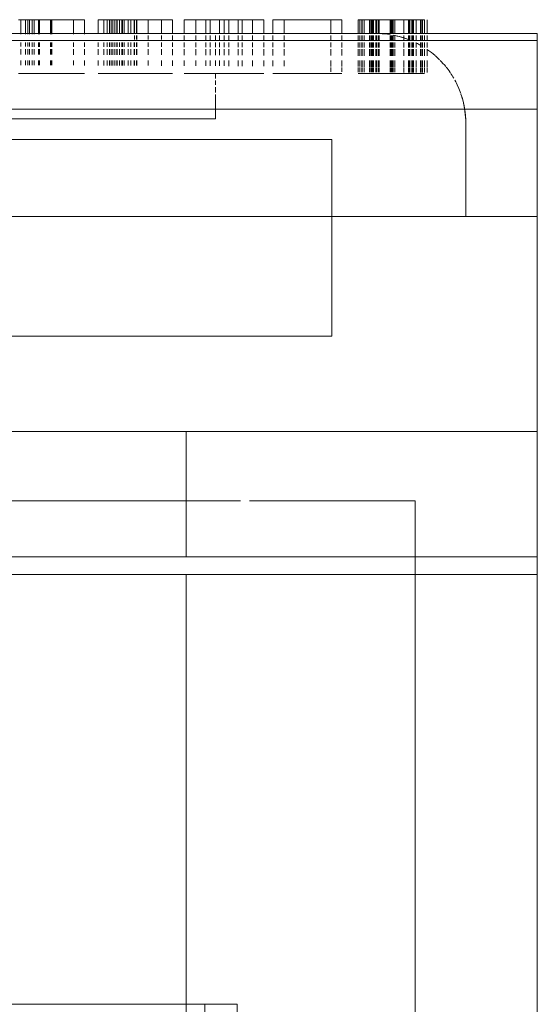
# Model space of a CAD drawing. Header units: millimetres. Extents: x -80560 to 110805, y -11020 to 52719.
# Tile 72 of 182: x 43000 to 43145, y 35730 to 36005. Entities that reach past the tile are written whole.
import ezdxf

# ---------------------------------------------------------------- set-up
doc = ezdxf.new("R2010")
doc.units = ezdxf.units.MM
doc.layers.add('I-FURN', color=30, linetype='Continuous', lineweight=18)

# ---------------------------------------------------------------- blocks, each defined once
blk = doc.blocks.new('82_kopieerapparaat_Sharp - std-31613085-DO_02 tweede verdieping')
at = {"layer": 'I-FURN'}
for p, q in [((-330, 300), (-330, -200)), ((-330, -200), (-330, 300)), ((-330, -200), (-330, 300)), ((-330, 300), (-330, -200)), ((-330, 300), (-330, -200)), ((-330, -200), (-330, 300)), ((-295.83, 259.42), (-295.83, -200)), ((-295.83, -200), (-295.83, 259.42)), ((-246.12, 165), (-246.12, -80)), ((-231.88, -80), (-231.88, -76)), ((-237.06, -80), (-237.06, -77.46)), ((-246.12, -80), (-106.06, -80)), ((-246.12, -80), (-237.06, -80)), ((-97, -80), (-237.06, -80)), ((-231.88, -200), (-231.88, -80)), ((-315, -200), (-330, -200)), ((-330, -205), (-330, -200)), ((-330, -200), (-330, -205)), ((-330, -200), (-330, -205)), ((-330, -205), (-330, -200)), ((-329.49, -200), (318.74, -200)), ((-261.51, -200), (-315, -200)), ((-295.83, -200), (-295.83, -205)), ((-295.83, -205), (-295.83, -200)), ((-247.02, -200), (-261.51, -200)), ((-231.88, -200), (-247.02, -200)), ((243.12, -200), (-231.88, -200)), ((-330, -205), (-330, -240)), ((-330, -205), (-315, -205)), ((-330, -205), (-330, -240)), ((-330, -240), (-330, -205)), ((-330, -205), (-330, -240)), ((-330, -205), (-330, -240)), ((-330, -240), (-330, -205)), ((-100, -205), (-329.49, -205)), ((-315, -205), (-261.51, -205)), ((-295.83, -205), (-295.83, -220.58)), ((-295.83, -220.58), (-295.83, -205)), ((-261.51, -205), (-247.02, -205)), ((-247.02, -205), (-231.88, -205)), ((-231.88, -205), (243.12, -205)), ((-231.88, -205), (-231.88, -240)), ((-295.83, -220.58), (-249.58, -220.58)), ((-249.58, -220.58), (-295.83, -220.58)), ((-247.02, -220.58), (260.21, -220.58)), ((260.21, -220.58), (-247.02, -220.58)), ((-315, -240), (-330, -240)), ((-330, -334.15), (-330, -240)), ((-330, -240), (-330, -348.64)), ((-330, -240), (-330, -300)), ((-330, -300), (-330, -240)), ((-329.49, -240), (-100, -240)), ((-261.51, -240), (-315, -240)), ((-247.02, -240), (-261.51, -240)), ((-231.88, -240), (-247.02, -240)), ((243.12, -240), (-231.88, -240)), ((-167.54, -266.57), (-272.54, -266.57)), ((-272.54, -266.57), (-272.54, -321.57)), ((-272.54, -321.57), (-272.54, -266.57)), ((-272.54, -266.57), (-167.54, -266.57)), ((-330, -300), (-330, -330)), ((-330, -336.13), (-330, -300)), ((-330, -300), (-272.54, -300)), ((-272.54, -300), (-330, -300)), ((-330, -300), (-272.54, -300)), ((-310, -300), (-330, -300)), ((-272.54, -300), (-310, -300)), ((-310, -300), (-310, -326.13)), ((-310, -326.13), (-310, -300)), ((-310, -300), (-272.54, -300)), ((-272.54, -300), (-310, -300)), ((-310, -300), (-310, -326.13)), ((-310, -326.13), (-310, -300)), ((-310, -300), (-272.54, -300)), ((-272.54, -300), (-310, -300)), ((-310, -300), (-310, -326.13)), ((-310, -326.13), (-310, -300)), ((-310, -300), (-272.54, -300)), ((-272.54, -300), (-310, -300)), ((-310, -300), (-310, -326.13)), ((-310, -326.13), (-310, -300)), ((-310, -300), (-272.54, -300)), ((-272.54, -300), (-310, -300)), ((-167.54, -300), (-272.54, -300)), ((-272.54, -300), (-167.54, -300)), ((-167.54, -300), (-272.54, -300)), ((-272.54, -300), (-167.54, -300)), ((-167.54, -300), (-272.54, -300)), ((-272.54, -300), (-167.54, -300)), ((-167.54, -300), (-272.54, -300)), ((-272.54, -300), (-167.54, -300)), ((-272.54, -300), (-167.54, -300)), ((-167.54, -300), (-272.54, -300)), ((-272.54, -300), (-167.54, -300)), ((-167.54, -300), (-272.54, -300)), ((-272.54, -321.57), (-167.54, -321.57)), ((-167.54, -321.57), (-272.54, -321.57)), ((109.9, -327.27), (-240.1, -327.27)), ((-240.1, -327.27), (109.9, -327.27)), ((-240.1, -334.15), (-240.1, -327.27)), ((-240.1, -334.15), (-240.1, -327.27)), ((109.9, -327.27), (-240.1, -327.27)), ((-240.1, -327.27), (109.9, -327.27)), ((-240.1, -334.15), (-240.1, -327.27)), ((-240.1, -334.15), (-240.1, -327.27)), ((109.9, -327.27), (-240.1, -327.27)), ((-240.1, -327.27), (109.9, -327.27)), ((-240.1, -334.15), (-240.1, -327.27)), ((-240.1, -334.15), (-240.1, -327.27)), ((-330, -330), (-330, -343.63)), ((175, -330), (-330, -330)), ((175, -330), (-330, -330)), ((-330, -349.15), (-330, -334.15)), ((-240.1, -336.13), (-240.1, -334.68)), ((-240.1, -336.13), (-240.1, -334.68)), ((-240.1, -336.13), (-240.1, -334.68)), ((-240.1, -336.13), (-240.1, -334.68)), ((-240.1, -336.13), (-240.1, -334.68)), ((-240.1, -336.13), (-240.1, -334.68)), ((-330, -343.63), (-330, -336.13)), ((-240.1, -338.04), (-240.1, -336.82)), ((-240.1, -338.04), (-240.1, -336.82)), ((-240.1, -338.04), (-240.1, -336.82)), ((-240.1, -338.04), (-240.1, -336.82)), ((-240.1, -338.04), (-240.1, -336.82)), ((-240.1, -338.04), (-240.1, -336.82)), ((-299.21, -341.65), (-299.21, -340.23)), ((-297.58, -340), (-298.44, -340)), ((-298.44, -340), (-297.37, -340)), ((-298.44, -340.24), (-298.44, -341.65)), ((-297.88, -340.24), (-297.88, -341.65)), ((-297.58, -340.25), (-297.58, -341.65)), ((-297.37, -340), (-296.13, -340)), ((-295.36, -340), (-297.37, -340)), ((-297.37, -340), (-294.26, -340)), ((-296.13, -340), (-297.37, -340)), ((-297.37, -340.25), (-297.37, -341.65)), ((-296.13, -340), (-295.14, -340)), ((-296.13, -340.26), (-296.13, -341.65)), ((-295.36, -340), (-294.38, -340)), ((-295.36, -340.26), (-295.36, -341.65)), ((-295.14, -340.26), (-295.14, -341.65)), ((-294.96, -340.26), (-294.96, -341.65)), ((-294.4, -340.27), (-294.4, -341.65)), ((-294.38, -340.27), (-294.38, -341.65)), ((-294.26, -340), (-292.72, -340)), ((-290.14, -340), (-294.26, -340)), ((-294.26, -340), (-289.7, -340)), ((-294.26, -340), (-289.7, -340)), ((-289.7, -340), (-294.26, -340)), ((-294.26, -340.27), (-294.26, -341.65)), ((-289.7, -340), (-293.98, -340)), ((-293.98, -340.27), (-293.98, -341.65)), ((-292.72, -340), (-289.7, -340)), ((-292.72, -340.28), (-292.72, -341.65)), ((-290.14, -340.3), (-290.14, -341.65)), ((-289.7, -340), (-284.83, -340)), ((-289.7, -340.3), (-289.7, -341.65)), ((-285.18, -340), (-289.58, -340)), ((-289.58, -340.3), (-289.58, -341.65)), ((-285.66, -340), (-289.36, -340)), ((-289.36, -340), (-284.83, -340)), ((-289.36, -340.3), (-289.36, -341.65)), ((-289.03, -340), (-285.81, -340)), ((-289.03, -340.31), (-289.03, -341.65)), ((-285.81, -340), (-288.91, -340)), ((-288.91, -340.31), (-288.91, -341.65)), ((-285.81, -340.33), (-285.81, -341.65)), ((-285.66, -340.33), (-285.66, -341.65)), ((-285.18, -340.33), (-285.18, -341.65)), ((-284.83, -340), (-281.58, -340)), ((-283.44, -340), (-284.83, -340)), ((-284.83, -340.34), (-284.83, -341.65)), ((-284.25, -340.34), (-284.25, -341.65)), ((-283.91, -340), (-281.58, -340)), ((-283.91, -340.34), (-283.91, -341.65)), ((-283.74, -340), (-283.06, -340)), ((-283.74, -340.34), (-283.74, -341.65)), ((-283.06, -340), (-283.57, -340)), ((-283.57, -340.35), (-283.57, -341.65)), ((-280.36, -340), (-283.44, -340)), ((-283.44, -340.35), (-283.44, -341.65)), ((-281.58, -340), (-283.06, -340)), ((-283.06, -340.35), (-283.06, -341.65)), ((-281.58, -340), (-280.36, -340)), ((-281.58, -340.36), (-281.58, -341.65)), ((-279.98, -340), (-281.08, -340)), ((-281.08, -340.36), (-281.08, -341.65)), ((-280.94, -340), (-279.98, -340)), ((-280.94, -340.36), (-280.94, -341.65)), ((-280.36, -340.37), (-280.36, -341.65)), ((-279.98, -340.37), (-279.98, -341.65)), ((-275.36, -340), (-272.29, -340)), ((-272.29, -340), (-275.36, -340)), ((-275.36, -341.65), (-275.36, -340.4)), ((-275.36, -340.4), (-275.36, -341.65)), ((-272.29, -340), (-259.21, -340)), ((-259.21, -340), (-272.29, -340)), ((-272.29, -340.43), (-272.29, -341.65)), ((-272.29, -340.43), (-272.29, -341.65)), ((-272.29, -340.43), (-272.29, -341.65)), ((-272.29, -340.43), (-272.29, -341.65)), ((-259.21, -340), (-256.13, -340)), ((-256.13, -340), (-259.21, -340)), ((-253.61, -340), (-243.79, -340)), ((-250.36, -340), (-253.61, -340)), ((-247.55, -340), (-250.36, -340)), ((-238.54, -340), (-246.42, -340)), ((-246.42, -340), (-238.54, -340)), ((-244.01, -340), (-246.42, -340)), ((-243.79, -340), (-241.17, -340)), ((-242.48, -340), (-243.79, -340)), ((-242.43, -340), (-242.48, -340)), ((-241.17, -340), (-242.43, -340)), ((-241.17, -340), (-231.34, -340)), ((-238.54, -340), (-240.75, -340)), ((-240.1, -340), (-240.1, -338.53)), ((-240.1, -340), (-240.1, -338.53)), ((-240.1, -340), (-240.1, -338.53)), ((-240.1, -340), (-240.1, -338.53)), ((-240.1, -340), (-240.1, -338.53)), ((-240.1, -340), (-240.1, -338.53)), ((-234.59, -340), (-237.41, -340)), ((-231.34, -340), (-234.59, -340)), ((-228.06, -340), (-217.45, -340)), ((-224.98, -340), (-228.06, -340)), ((-221.26, -340), (-224.98, -340)), ((-224.98, -340), (-218.09, -340)), ((-217.45, -340), (-224.98, -340)), ((-218.09, -340), (-221.26, -340)), ((-217.45, -340), (-212.52, -340)), ((-217.45, -340), (-214.58, -340)), ((-213.2, -340), (-217.32, -340)), ((-212.58, -340), (-214.58, -340)), ((-214.58, -340), (-212.58, -340)), ((-213.9, -340), (-212.58, -340)), ((-212.58, -340), (-213.9, -340)), ((-212.58, -340), (-211.9, -340)), ((-212.52, -340), (-209.83, -340)), ((-210.49, -340), (-211.9, -340)), ((-211.4, -340), (-209.83, -340)), ((-209.83, -340), (-208.82, -340)), ((-208.82, -340), (-207.3, -340)), ((-207.3, -340), (-208.82, -340)), ((-203.44, -340), (-194.32, -340)), ((-200.36, -340), (-203.44, -340)), ((-194.32, -340), (-200.36, -340)), ((-200.36, -340), (-194.32, -340)), ((-194.32, -340), (-200.36, -340)), ((-194.32, -340), (-190.64, -340)), ((-190.92, -340), (-194, -340)), ((-188.06, -340), (-193.93, -340)), ((-193.93, -340), (-189.4, -340)), ((-190.64, -340), (-187.65, -340)), ((-188.85, -340), (-190.64, -340)), ((-189.4, -340), (-188.06, -340)), ((-188.06, -340), (-188.85, -340)), ((-187.65, -340), (-185.71, -340)), ((-185.71, -340), (-186.96, -340)), ((-185.71, -340), (-184.98, -340)), ((-299.21, -343.63), (-299.21, -341.8)), ((-298.44, -341.8), (-298.44, -343.63)), ((-297.88, -341.81), (-297.88, -343.63)), ((-297.58, -341.81), (-297.58, -343.63)), ((-297.37, -341.81), (-297.37, -343.63)), ((-296.13, -341.81), (-296.13, -343.63)), ((-295.36, -341.82), (-295.36, -343.63)), ((-295.14, -341.82), (-295.14, -343.63)), ((-294.96, -341.82), (-294.96, -343.63)), ((-294.4, -341.82), (-294.4, -343.63)), ((-294.38, -341.82), (-294.38, -343.63)), ((-294.26, -341.82), (-294.26, -343.63)), ((-293.98, -341.82), (-293.98, -343.63)), ((-292.72, -341.83), (-292.72, -343.63)), ((-290.14, -341.84), (-290.14, -343.63)), ((-289.7, -341.84), (-289.7, -343.63)), ((-289.58, -341.84), (-289.58, -343.63)), ((-289.36, -341.85), (-289.36, -343.63)), ((-289.03, -341.85), (-289.03, -343.63)), ((-288.91, -341.85), (-288.91, -343.63)), ((-285.81, -341.86), (-285.81, -343.63)), ((-285.66, -341.86), (-285.66, -343.63)), ((-285.18, -341.86), (-285.18, -343.63)), ((-284.83, -341.87), (-284.83, -343.63)), ((-284.25, -341.87), (-284.25, -343.63)), ((-283.91, -341.87), (-283.91, -343.63)), ((-283.74, -341.87), (-283.74, -343.63)), ((-283.57, -341.87), (-283.57, -343.63)), ((-283.44, -341.87), (-283.44, -343.63)), ((-283.06, -341.88), (-283.06, -343.63)), ((-281.58, -341.88), (-281.58, -343.63)), ((-281.08, -341.88), (-281.08, -343.63)), ((-280.94, -341.88), (-280.94, -343.63)), ((-280.36, -341.89), (-280.36, -343.63)), ((-279.98, -341.89), (-279.98, -343.63)), ((-275.36, -343.63), (-275.36, -341.91)), ((-275.36, -341.91), (-275.36, -343.63)), ((-272.29, -341.93), (-272.29, -343.63)), ((-272.29, -341.93), (-272.29, -343.63)), ((-272.29, -341.93), (-272.29, -343.63)), ((-272.29, -341.93), (-272.29, -343.63)), ((-259.21, -341.99), (-259.21, -343.63)), ((-259.21, -341.99), (-259.21, -343.63)), ((-259.21, -341.99), (-259.21, -343.63)), ((-259.21, -341.99), (-259.21, -343.63)), ((-256.13, -342), (-256.13, -343.63)), ((-256.13, -342), (-256.13, -343.63)), ((-253.61, -343.63), (-253.61, -342.01)), ((-250.36, -342.03), (-250.36, -343.63)), ((-247.55, -342.04), (-247.55, -343.63)), ((-246.42, -343.63), (-246.42, -342.05)), ((-243.79, -342.06), (-243.79, -343.63)), ((-242.48, -342.07), (-242.48, -343.63)), ((-241.17, -342.07), (-241.17, -343.63)), ((-240.1, -343.63), (-240.1, -342.08)), ((-240.1, -343.63), (-240.1, -342.08)), ((-240.1, -343.63), (-240.1, -342.08)), ((-240.1, -343.63), (-240.1, -342.08)), ((-240.1, -343.63), (-240.1, -342.08)), ((-240.1, -343.63), (-240.1, -342.08)), ((-238.54, -342.08), (-238.54, -343.63)), ((-237.41, -342.09), (-237.41, -343.63)), ((-234.59, -342.1), (-234.59, -343.63)), ((-231.34, -342.12), (-231.34, -343.63)), ((-228.06, -343.63), (-228.06, -342.13)), ((-228.06, -342.13), (-228.06, -343.63)), ((-224.98, -342.15), (-224.98, -343.63)), ((-224.98, -342.15), (-224.98, -343.63)), ((-224.98, -343.63), (-224.98, -342.15)), ((-224.98, -342.15), (-224.98, -343.63)), ((-221.26, -342.17), (-221.26, -343.63)), ((-218.09, -342.18), (-218.09, -343.63)), ((-218.02, -342.18), (-218.02, -343.63)), ((-217.45, -342.18), (-217.45, -343.63)), ((-217.32, -342.18), (-217.32, -343.63)), ((-216.39, -342.19), (-216.39, -343.63)), ((-215.65, -342.19), (-215.65, -343.63)), ((-214.58, -342.2), (-214.58, -343.63)), ((-214.08, -342.2), (-214.08, -343.63)), ((-213.9, -342.2), (-213.9, -343.63)), ((-213.2, -342.2), (-213.2, -343.63)), ((-212.58, -342.21), (-212.58, -343.63)), ((-212.52, -342.21), (-212.52, -343.63)), ((-211.9, -342.21), (-211.9, -343.63)), ((-211.4, -342.21), (-211.4, -343.63)), ((-210.87, -342.21), (-210.87, -343.63)), ((-210.49, -342.22), (-210.49, -343.63)), ((-209.83, -342.22), (-209.83, -343.63)), ((-208.82, -342.22), (-208.82, -343.63)), ((-207.3, -342.23), (-207.3, -343.63)), ((-203.44, -343.63), (-203.44, -342.25)), ((-203.44, -342.25), (-203.44, -343.63)), ((-200.36, -342.26), (-200.36, -343.63)), ((-200.36, -342.26), (-200.36, -343.63)), ((-200.36, -343.63), (-200.36, -342.26)), ((-200.36, -342.26), (-200.36, -343.63)), ((-194.32, -342.29), (-194.32, -343.63)), ((-194.11, -342.29), (-194.11, -343.63)), ((-194, -342.29), (-194, -343.63)), ((-193.93, -342.29), (-193.93, -343.63)), ((-190.92, -342.31), (-190.92, -343.63)), ((-190.64, -342.31), (-190.64, -343.63)), ((-189.4, -342.32), (-189.4, -343.63)), ((-188.85, -342.32), (-188.85, -343.63)), ((-188.06, -342.32), (-188.06, -343.63)), ((-187.65, -342.32), (-187.65, -343.63)), ((-186.96, -342.33), (-186.96, -343.63)), ((-185.71, -342.33), (-185.71, -343.63)), ((-330, -344.76), (-330, -346.74)), ((-330, -346.74), (-330, -344.83)), ((-299.21, -346.74), (-299.21, -344.87)), ((-298.44, -344.87), (-298.44, -346.74)), ((-297.88, -344.88), (-297.88, -346.74)), ((-297.58, -344.88), (-297.58, -346.74)), ((-297.37, -344.88), (-297.37, -346.74)), ((-296.13, -344.88), (-296.13, -346.74)), ((-295.36, -344.89), (-295.36, -346.74)), ((-295.14, -344.89), (-295.14, -346.74)), ((-294.96, -344.89), (-294.96, -346.74)), ((-294.4, -344.89), (-294.4, -346.74)), ((-294.38, -344.89), (-294.38, -346.74)), ((-294.26, -344.89), (-294.26, -346.74)), ((-293.98, -344.89), (-293.98, -346.74)), ((-292.72, -344.9), (-292.72, -346.74)), ((-290.14, -344.9), (-290.14, -346.74)), ((-289.7, -344.91), (-289.7, -346.74)), ((-289.58, -344.91), (-289.58, -346.74)), ((-289.36, -344.91), (-289.36, -346.74)), ((-289.03, -344.91), (-289.03, -346.74)), ((-288.91, -344.91), (-288.91, -346.74)), ((-285.81, -344.92), (-285.81, -346.74)), ((-285.66, -344.92), (-285.66, -346.74)), ((-285.18, -344.92), (-285.18, -346.74)), ((-284.83, -344.92), (-284.83, -346.74)), ((-284.25, -344.93), (-284.25, -346.74)), ((-283.91, -344.93), (-283.91, -346.74)), ((-283.74, -344.93), (-283.74, -346.74)), ((-283.57, -344.93), (-283.57, -346.74)), ((-283.44, -344.93), (-283.44, -346.74)), ((-283.06, -344.93), (-283.06, -346.74)), ((-281.58, -344.94), (-281.58, -346.74)), ((-281.08, -344.94), (-281.08, -346.74)), ((-280.94, -344.94), (-280.94, -346.74)), ((-280.36, -344.94), (-280.36, -346.74)), ((-279.98, -344.94), (-279.98, -346.74)), ((-275.36, -346.74), (-275.36, -344.96)), ((-275.36, -344.96), (-275.36, -346.74)), ((-272.29, -344.97), (-272.29, -346.74)), ((-272.29, -344.97), (-272.29, -346.74)), ((-272.29, -344.97), (-272.29, -346.74)), ((-272.29, -344.97), (-272.29, -346.74)), ((-259.21, -345.02), (-259.21, -346.74)), ((-259.21, -345.02), (-259.21, -346.74)), ((-259.21, -345.02), (-259.21, -346.74)), ((-259.21, -345.02), (-259.21, -346.74)), ((-256.13, -345.03), (-256.13, -346.74)), ((-256.13, -345.03), (-256.13, -346.74)), ((-253.61, -346.74), (-253.61, -345.04)), ((-250.36, -345.05), (-250.36, -346.74)), ((-247.55, -345.06), (-247.55, -346.74)), ((-246.42, -346.74), (-246.42, -345.06)), ((-243.79, -345.07), (-243.79, -346.74)), ((-242.48, -345.08), (-242.48, -346.74)), ((-241.17, -345.08), (-241.17, -346.74)), ((-240.1, -346.74), (-240.1, -345.09)), ((-240.1, -346.74), (-240.1, -345.09)), ((-240.1, -346.74), (-240.1, -345.09)), ((-240.1, -346.74), (-240.1, -345.09)), ((-240.1, -346.74), (-240.1, -345.09)), ((-240.1, -346.74), (-240.1, -345.09)), ((-238.54, -345.09), (-238.54, -346.74)), ((-237.41, -345.1), (-237.41, -346.74)), ((-234.59, -345.11), (-234.59, -346.74)), ((-231.34, -345.12), (-231.34, -346.74)), ((-228.06, -346.74), (-228.06, -345.13)), ((-228.06, -345.13), (-228.06, -346.74)), ((-224.98, -345.14), (-224.98, -346.74)), ((-224.98, -345.14), (-224.98, -346.74)), ((-224.98, -346.74), (-224.98, -345.14)), ((-224.98, -345.14), (-224.98, -346.74)), ((-221.26, -345.15), (-221.26, -346.74)), ((-218.09, -345.16), (-218.09, -346.74)), ((-218.02, -345.17), (-218.02, -346.74)), ((-217.45, -345.17), (-217.45, -346.74)), ((-217.32, -345.17), (-217.32, -346.74)), ((-216.39, -345.17), (-216.39, -346.74)), ((-215.65, -345.17), (-215.65, -346.74)), ((-214.58, -345.18), (-214.58, -346.74)), ((-214.08, -345.18), (-214.08, -346.74)), ((-213.9, -345.18), (-213.9, -346.74)), ((-213.2, -345.18), (-213.2, -346.74)), ((-212.58, -345.18), (-212.58, -346.74)), ((-212.52, -345.18), (-212.52, -346.74)), ((-211.9, -345.19), (-211.9, -346.74)), ((-211.4, -345.19), (-211.4, -346.74)), ((-210.87, -345.19), (-210.87, -346.74)), ((-210.49, -345.19), (-210.49, -346.74)), ((-209.83, -345.19), (-209.83, -346.74)), ((-208.82, -345.2), (-208.82, -346.74)), ((-207.3, -345.2), (-207.3, -346.74)), ((-203.44, -346.74), (-203.44, -345.22)), ((-203.44, -345.22), (-203.44, -346.74)), ((-200.36, -345.23), (-200.36, -346.74)), ((-200.36, -345.23), (-200.36, -346.74)), ((-200.36, -346.74), (-200.36, -345.23)), ((-200.36, -345.23), (-200.36, -346.74)), ((-194.32, -345.25), (-194.32, -346.74)), ((-194.11, -345.25), (-194.11, -346.74)), ((-194, -345.25), (-194, -346.74)), ((-193.93, -345.25), (-193.93, -346.74)), ((-190.92, -345.26), (-190.92, -346.74)), ((-190.64, -345.26), (-190.64, -346.74)), ((-189.4, -345.27), (-189.4, -346.74)), ((-188.85, -345.27), (-188.85, -346.74)), ((-188.06, -345.27), (-188.06, -346.74)), ((-187.65, -345.27), (-187.65, -346.74)), ((-186.96, -345.28), (-186.96, -346.74)), ((-185.71, -345.28), (-185.71, -346.74)), ((-330, -347.14), (-330, -348.64)), ((-330, -348.71), (-330, -347.2)), ((-330, -349.15), (330, -349.15)), ((-330, -349.15), (330, -349.15)), ((-330, -349.15), (-330, -350.62)), ((-330, -351.13), (-330, -349.16)), ((-299.21, -348.64), (-299.21, -347.21)), ((-299.21, -350.62), (-299.21, -349.21)), ((-298.44, -347.22), (-298.44, -348.64)), ((-298.44, -349.21), (-298.44, -350.62)), ((-297.88, -347.22), (-297.88, -348.64)), ((-297.88, -349.22), (-297.88, -350.62)), ((-297.58, -347.22), (-297.58, -348.64)), ((-297.58, -349.22), (-297.58, -350.62)), ((-297.37, -347.22), (-297.37, -348.64)), ((-297.37, -349.22), (-297.37, -350.62)), ((-296.13, -347.22), (-296.13, -348.64)), ((-296.13, -349.22), (-296.13, -350.62)), ((-295.36, -347.22), (-295.36, -348.64)), ((-295.36, -349.22), (-295.36, -350.62)), ((-295.14, -347.22), (-295.14, -348.64)), ((-295.14, -349.22), (-295.14, -350.62)), ((-294.96, -347.22), (-294.96, -348.64)), ((-294.96, -349.23), (-294.96, -350.62)), ((-294.4, -347.23), (-294.4, -348.64)), ((-294.4, -349.23), (-294.4, -350.62)), ((-294.38, -347.23), (-294.38, -348.64)), ((-294.38, -349.23), (-294.38, -350.62)), ((-294.26, -347.23), (-294.26, -348.64)), ((-294.26, -349.23), (-294.26, -350.62)), ((-293.98, -347.23), (-293.98, -348.64)), ((-293.98, -349.23), (-293.98, -350.62)), ((-292.72, -347.23), (-292.72, -348.64)), ((-292.72, -349.23), (-292.72, -350.62)), ((-290.14, -347.23), (-290.14, -348.64)), ((-290.14, -349.24), (-290.14, -350.62)), ((-289.7, -347.24), (-289.7, -348.64)), ((-289.7, -349.24), (-289.7, -350.62)), ((-289.58, -347.24), (-289.58, -348.64)), ((-289.58, -349.24), (-289.58, -350.62)), ((-289.36, -347.24), (-289.36, -348.64)), ((-289.36, -349.24), (-289.36, -350.62)), ((-289.03, -347.24), (-289.03, -348.64)), ((-289.03, -349.24), (-289.03, -350.62)), ((-288.91, -347.24), (-288.91, -348.64)), ((-288.91, -349.24), (-288.91, -350.62)), ((-285.81, -347.24), (-285.81, -348.64)), ((-285.66, -347.25), (-285.66, -348.64)), ((-285.18, -347.25), (-285.18, -348.64)), ((-284.83, -347.25), (-284.83, -348.64)), ((-284.25, -347.25), (-284.25, -348.64)), ((-283.91, -347.25), (-283.91, -348.64)), ((-283.74, -347.25), (-283.74, -348.64)), ((-283.57, -347.25), (-283.57, -348.64)), ((-283.44, -347.25), (-283.44, -348.64)), ((-283.06, -347.25), (-283.06, -348.64)), ((-281.58, -347.25), (-281.58, -348.64)), ((-281.08, -347.26), (-281.08, -348.64)), ((-280.94, -347.26), (-280.94, -348.64)), ((-280.36, -347.26), (-280.36, -348.64)), ((-279.98, -347.26), (-279.98, -348.64)), ((-275.36, -348.64), (-275.36, -347.27)), ((-275.36, -347.27), (-275.36, -348.64)), ((-272.29, -347.28), (-272.29, -348.64)), ((-272.29, -347.28), (-272.29, -348.64)), ((-272.29, -347.28), (-272.29, -348.64)), ((-272.29, -347.28), (-272.29, -348.64)), ((-259.21, -347.31), (-259.21, -348.64)), ((-259.21, -347.31), (-259.21, -348.64)), ((-259.21, -347.31), (-259.21, -348.64)), ((-259.21, -347.31), (-259.21, -348.64)), ((-256.13, -347.31), (-256.13, -348.64)), ((-256.13, -347.31), (-256.13, -348.64)), ((-253.61, -348.64), (-253.61, -347.32)), ((-250.36, -347.33), (-250.36, -348.64)), ((-247.55, -347.33), (-247.55, -348.64)), ((-246.42, -348.64), (-246.42, -347.33)), ((-243.79, -347.34), (-243.79, -348.64)), ((-242.48, -347.34), (-242.48, -348.64)), ((-241.17, -347.35), (-241.17, -348.64)), ((-240.1, -348.64), (-240.1, -347.35)), ((-240.1, -348.64), (-240.1, -347.35)), ((-240.1, -348.64), (-240.1, -347.35)), ((-240.1, -348.64), (-240.1, -347.35)), ((-240.1, -348.64), (-240.1, -347.35)), ((-240.1, -348.64), (-240.1, -347.35)), ((-238.54, -347.35), (-238.54, -348.64)), ((-237.41, -347.35), (-237.41, -348.64)), ((-234.59, -347.36), (-234.59, -348.64)), ((-231.34, -347.37), (-231.34, -348.64)), ((-228.06, -348.64), (-228.06, -347.38)), ((-228.06, -347.38), (-228.06, -348.64)), ((-224.98, -347.38), (-224.98, -348.64)), ((-224.98, -347.38), (-224.98, -348.64)), ((-224.98, -348.64), (-224.98, -347.38)), ((-224.98, -347.38), (-224.98, -348.64)), ((-221.26, -347.39), (-221.26, -348.64)), ((-218.09, -347.4), (-218.09, -348.64)), ((-218.02, -347.4), (-218.02, -348.64)), ((-217.45, -347.4), (-217.45, -348.64)), ((-217.32, -347.4), (-217.32, -348.64)), ((-216.39, -347.4), (-216.39, -348.64)), ((-215.65, -347.4), (-215.65, -348.64)), ((-214.58, -347.41), (-214.58, -348.64)), ((-214.08, -347.41), (-214.08, -348.64)), ((-213.9, -347.41), (-213.9, -348.64)), ((-213.2, -347.41), (-213.2, -348.64)), ((-212.58, -347.41), (-212.58, -348.64)), ((-212.52, -347.41), (-212.52, -348.64)), ((-211.9, -347.41), (-211.9, -348.64)), ((-211.4, -347.41), (-211.4, -348.64)), ((-210.87, -347.41), (-210.87, -348.64)), ((-210.49, -347.42), (-210.49, -348.64)), ((-209.83, -347.42), (-209.83, -348.64)), ((-208.82, -347.42), (-208.82, -348.64)), ((-207.3, -347.42), (-207.3, -348.64)), ((-203.44, -348.64), (-203.44, -347.43)), ((-203.44, -347.43), (-203.44, -348.64)), ((-200.36, -347.44), (-200.36, -348.64)), ((-200.36, -347.44), (-200.36, -348.64)), ((-200.36, -348.64), (-200.36, -347.44)), ((-200.36, -347.44), (-200.36, -348.64)), ((-194.32, -347.45), (-194.32, -348.64)), ((-194.11, -347.45), (-194.11, -348.64)), ((-194, -347.45), (-194, -348.64)), ((-193.93, -347.45), (-193.93, -348.64)), ((-190.92, -347.46), (-190.92, -348.64)), ((-190.64, -347.46), (-190.64, -348.64)), ((-189.4, -347.46), (-189.4, -348.64)), ((-188.85, -347.46), (-188.85, -348.64)), ((-188.06, -347.47), (-188.06, -348.64)), ((-187.65, -347.47), (-187.65, -348.64)), ((-186.96, -347.47), (-186.96, -348.64)), ((-185.71, -347.47), (-185.71, -348.64)), ((-330, -351.13), (175, -351.13)), ((-299.21, -351.13), (-330, -351.13)), ((-299.21, -355), (-299.21, -351.1)), ((-298.44, -351.1), (-298.44, -355)), ((-297.88, -351.1), (-297.88, -355)), ((-297.58, -351.1), (-297.58, -355)), ((-297.37, -351.1), (-297.37, -355)), ((-296.13, -351.13), (-297.37, -351.13)), ((-296.13, -351.1), (-296.13, -355)), ((-295.36, -351.1), (-295.36, -355)), ((-295.14, -351.1), (-295.14, -355)), ((-294.96, -351.1), (-294.96, -355)), ((-294.4, -351.09), (-294.4, -355)), ((-294.38, -351.09), (-294.38, -355)), ((-294.26, -351.09), (-294.26, -355)), ((-289.7, -351.13), (-294.26, -351.13)), ((-293.98, -351.09), (-293.98, -355)), ((-292.72, -351.09), (-292.72, -355)), ((-290.14, -351.09), (-290.14, -355)), ((-289.7, -351.09), (-289.7, -355)), ((-289.58, -351.09), (-289.58, -355)), ((-289.36, -351.09), (-289.36, -355)), ((-289.03, -351.09), (-289.03, -355)), ((-285.81, -351.13), (-289.03, -351.13)), ((-288.91, -351.09), (-288.91, -355)), ((-285.81, -349.25), (-285.81, -350.62)), ((-285.81, -351.09), (-285.81, -355)), ((-285.66, -349.25), (-285.66, -350.62)), ((-285.66, -351.09), (-285.66, -355)), ((-285.18, -349.25), (-285.18, -350.62)), ((-285.18, -351.09), (-285.18, -355)), ((-284.83, -349.26), (-284.83, -350.62)), ((-284.83, -351.09), (-284.83, -355)), ((-284.25, -349.26), (-284.25, -350.62)), ((-284.25, -351.08), (-284.25, -355)), ((-283.91, -349.26), (-283.91, -350.62)), ((-283.91, -351.08), (-283.91, -355)), ((-283.74, -349.26), (-283.74, -350.62)), ((-283.74, -351.08), (-283.74, -355)), ((-283.57, -349.26), (-283.57, -350.62)), ((-283.57, -351.08), (-283.57, -355)), ((-283.44, -349.26), (-283.44, -350.62)), ((-283.44, -351.08), (-283.44, -355)), ((-283.06, -349.26), (-283.06, -350.62)), ((-283.06, -351.08), (-283.06, -355)), ((-283.06, -351.13), (-281.58, -351.13)), ((-281.58, -351.13), (-283.06, -351.13)), ((-283.06, -351.13), (-281.58, -351.13)), ((-281.58, -351.13), (-283.06, -351.13)), ((-283.06, -351.13), (-281.58, -351.13)), ((-281.58, -351.13), (-283.06, -351.13)), ((-283.06, -351.13), (-281.58, -351.13)), ((-281.58, -351.13), (-283.06, -351.13)), ((-281.58, -351.13), (-283.06, -351.13)), ((-281.58, -349.26), (-281.58, -350.62)), ((-281.58, -351.08), (-281.58, -355)), ((-281.08, -349.27), (-281.08, -350.62)), ((-281.08, -351.08), (-281.08, -355)), ((-280.94, -349.27), (-280.94, -350.62)), ((-280.94, -351.08), (-280.94, -355)), ((-280.36, -349.27), (-280.36, -350.62)), ((-280.36, -351.08), (-280.36, -355)), ((-279.98, -349.27), (-279.98, -350.62)), ((-279.98, -351.08), (-279.98, -355)), ((-279.98, -351.13), (-275.36, -351.13)), ((-275.36, -351.13), (-279.98, -351.13)), ((-279.98, -351.13), (-275.36, -351.13)), ((-275.36, -351.13), (-279.98, -351.13)), ((-279.98, -351.13), (-275.36, -351.13)), ((-275.36, -351.13), (-279.98, -351.13)), ((-279.98, -351.13), (-275.36, -351.13)), ((-275.36, -351.13), (-279.98, -351.13)), ((-275.36, -351.13), (-279.98, -351.13)), ((-275.36, -350.62), (-275.36, -349.28)), ((-275.36, -349.28), (-275.36, -350.62)), ((-275.36, -355), (-275.36, -351.08)), ((-275.36, -351.08), (-275.36, -355)), ((-275.36, -351.13), (-256.13, -351.13)), ((-256.13, -351.13), (-275.36, -351.13)), ((-275.36, -351.13), (-256.13, -351.13)), ((-256.13, -351.13), (-275.36, -351.13)), ((-275.36, -351.13), (-256.13, -351.13)), ((-256.13, -351.13), (-275.36, -351.13)), ((-275.36, -351.13), (-256.13, -351.13)), ((-256.13, -351.13), (-275.36, -351.13)), ((-256.13, -351.13), (-275.36, -351.13)), ((-272.29, -349.29), (-272.29, -350.62)), ((-272.29, -349.29), (-272.29, -350.62)), ((-272.29, -349.29), (-272.29, -350.62)), ((-272.29, -349.29), (-272.29, -350.62)), ((-272.29, -351.07), (-272.29, -355)), ((-272.29, -351.07), (-272.29, -355)), ((-272.29, -351.07), (-272.29, -355)), ((-272.29, -351.07), (-272.29, -355)), ((-259.21, -349.33), (-259.21, -350.62)), ((-259.21, -349.33), (-259.21, -350.62)), ((-259.21, -349.33), (-259.21, -350.62)), ((-259.21, -349.33), (-259.21, -350.62)), ((-259.21, -351.06), (-259.21, -355)), ((-259.21, -351.06), (-259.21, -355)), ((-259.21, -351.06), (-259.21, -355)), ((-259.21, -351.06), (-259.21, -355)), ((-256.13, -349.34), (-256.13, -350.62)), ((-256.13, -349.34), (-256.13, -350.62)), ((-256.13, -351.06), (-256.13, -355)), ((-256.13, -351.06), (-256.13, -355)), ((-256.13, -351.13), (-253.61, -351.13)), ((-253.61, -351.13), (-256.13, -351.13)), ((-256.13, -351.13), (-253.61, -351.13)), ((-253.61, -351.13), (-256.13, -351.13)), ((-256.13, -351.13), (-253.61, -351.13)), ((-253.61, -351.13), (-256.13, -351.13)), ((-256.13, -351.13), (-253.61, -351.13)), ((-253.61, -351.13), (-256.13, -351.13)), ((-253.61, -351.13), (-256.13, -351.13)), ((-253.61, -350.62), (-253.61, -349.35)), ((-253.61, -355), (-253.61, -351.05)), ((-253.61, -351.13), (-246.42, -351.13)), ((-246.42, -351.13), (-253.61, -351.13)), ((-253.61, -351.13), (-246.42, -351.13)), ((-246.42, -351.13), (-253.61, -351.13)), ((-253.61, -351.13), (-246.42, -351.13)), ((-246.42, -351.13), (-253.61, -351.13)), ((-253.61, -351.13), (-246.42, -351.13)), ((-246.42, -351.13), (-253.61, -351.13)), ((-246.42, -351.13), (-253.61, -351.13)), ((-250.36, -349.36), (-250.36, -350.62)), ((-250.36, -351.05), (-250.36, -355)), ((-247.55, -349.37), (-247.55, -350.62)), ((-247.55, -351.05), (-247.55, -355)), ((-246.42, -350.62), (-246.42, -349.37)), ((-246.42, -355), (-246.42, -351.05)), ((-246.42, -351.13), (-241.17, -351.13)), ((-241.17, -351.13), (-246.42, -351.13)), ((-246.42, -351.13), (-238.54, -351.13)), ((-241.17, -351.13), (-246.42, -351.13)), ((-246.42, -351.13), (-241.17, -351.13)), ((-241.17, -351.13), (-246.42, -351.13)), ((-246.42, -351.13), (-241.17, -351.13)), ((-241.17, -351.13), (-246.42, -351.13)), ((-238.54, -351.13), (-246.42, -351.13)), ((-243.79, -349.38), (-243.79, -350.62)), ((-243.79, -351.04), (-243.79, -355)), ((-242.48, -349.38), (-242.48, -350.62)), ((-242.48, -351.04), (-242.48, -355)), ((-241.17, -349.38), (-241.17, -350.62)), ((-241.17, -351.04), (-241.17, -355)), ((-240.1, -350.62), (-240.1, -349.39)), ((-240.1, -350.62), (-240.1, -349.39)), ((-240.1, -350.62), (-240.1, -349.39)), ((-240.1, -350.62), (-240.1, -349.39)), ((-240.1, -350.62), (-240.1, -349.39)), ((-240.1, -350.62), (-240.1, -349.39)), ((-240.1, -351.13), (-238.54, -351.13)), ((-238.54, -351.13), (-240.1, -351.13)), ((-238.54, -351.13), (-240.1, -351.13)), ((-240.1, -351.13), (-238.54, -351.13)), ((-238.54, -351.13), (-240.1, -351.13)), ((-240.1, -351.13), (-238.54, -351.13)), ((-238.54, -351.13), (-240.1, -351.13)), ((-240.1, -351.13), (-238.54, -351.13)), ((-238.54, -351.13), (-240.1, -351.13)), ((-240.1, -351.13), (-238.54, -351.13)), ((-238.54, -351.13), (-240.1, -351.13)), ((-240.1, -351.13), (-238.54, -351.13)), ((-238.54, -351.13), (-240.1, -351.13)), ((-238.54, -349.39), (-238.54, -350.62)), ((-238.54, -351.04), (-238.54, -355)), ((-238.54, -351.13), (-231.34, -351.13)), ((-231.34, -351.13), (-238.54, -351.13)), ((-238.54, -351.13), (-231.34, -351.13)), ((-231.34, -351.13), (-238.54, -351.13)), ((-238.54, -351.13), (-231.34, -351.13)), ((-231.34, -351.13), (-238.54, -351.13)), ((-238.54, -351.13), (-231.34, -351.13)), ((-231.34, -351.13), (-238.54, -351.13)), ((-238.54, -351.13), (-231.34, -351.13)), ((-231.34, -351.13), (-238.54, -351.13)), ((-238.54, -351.13), (-231.34, -351.13)), ((-231.34, -351.13), (-238.54, -351.13)), ((-238.54, -351.13), (-231.34, -351.13)), ((-231.34, -351.13), (-238.54, -351.13)), ((-231.34, -351.13), (-238.54, -351.13)), ((-237.41, -349.4), (-237.41, -350.62)), ((-237.41, -351.04), (-237.41, -355)), ((-234.59, -349.4), (-234.59, -350.62)), ((-234.59, -351.03), (-234.59, -355)), ((-231.34, -349.41), (-231.34, -350.62)), ((-231.34, -351.03), (-231.34, -355)), ((-231.34, -351.13), (-228.06, -351.13)), ((-228.06, -351.13), (-231.34, -351.13)), ((-231.34, -351.13), (-228.06, -351.13)), ((-228.06, -351.13), (-231.34, -351.13)), ((-231.34, -351.13), (-228.06, -351.13)), ((-228.06, -351.13), (-231.34, -351.13)), ((-231.34, -351.13), (-228.06, -351.13)), ((-228.06, -351.13), (-231.34, -351.13)), ((-231.34, -351.13), (-228.06, -351.13)), ((-228.06, -351.13), (-231.34, -351.13)), ((-231.34, -351.13), (-228.06, -351.13)), ((-228.06, -351.13), (-231.34, -351.13)), ((-231.34, -351.13), (-228.06, -351.13)), ((-228.06, -351.13), (-231.34, -351.13)), ((-228.06, -351.13), (-231.34, -351.13)), ((-228.06, -350.62), (-228.06, -349.42)), ((-228.06, -349.42), (-228.06, -350.62)), ((-228.06, -355), (-228.06, -351.03)), ((-228.06, -351.03), (-228.06, -355)), ((-228.06, -351.13), (-224.98, -351.13)), ((-224.98, -351.13), (-228.06, -351.13)), ((-228.06, -351.13), (-224.98, -351.13)), ((-224.98, -351.13), (-228.06, -351.13)), ((-228.06, -351.13), (-224.98, -351.13)), ((-224.98, -351.13), (-228.06, -351.13)), ((-228.06, -351.13), (-224.98, -351.13)), ((-224.98, -351.13), (-228.06, -351.13)), ((-228.06, -351.13), (-224.98, -351.13)), ((-224.98, -351.13), (-228.06, -351.13)), ((-228.06, -351.13), (-224.98, -351.13)), ((-224.98, -351.13), (-228.06, -351.13)), ((-228.06, -351.13), (-224.98, -351.13)), ((-224.98, -351.13), (-228.06, -351.13)), ((-224.98, -351.13), (-228.06, -351.13)), ((-224.98, -349.43), (-224.98, -350.62)), ((-224.98, -349.43), (-224.98, -350.62)), ((-224.98, -350.62), (-224.98, -349.43)), ((-224.98, -349.43), (-224.98, -350.62)), ((-224.98, -351.02), (-224.98, -355)), ((-224.98, -351.02), (-224.98, -355)), ((-224.98, -355), (-224.98, -351.02)), ((-224.98, -351.02), (-224.98, -355)), ((-224.98, -351.13), (-218.09, -351.13)), ((-218.09, -351.13), (-224.98, -351.13)), ((-224.98, -351.13), (-218.09, -351.13)), ((-218.09, -351.13), (-224.98, -351.13)), ((-224.98, -351.13), (-218.09, -351.13)), ((-218.09, -351.13), (-224.98, -351.13)), ((-224.98, -351.13), (-218.09, -351.13)), ((-218.09, -351.13), (-224.98, -351.13)), ((-224.98, -351.13), (-218.09, -351.13)), ((-218.09, -351.13), (-224.98, -351.13)), ((-224.98, -351.13), (-218.09, -351.13)), ((-218.09, -351.13), (-224.98, -351.13)), ((-224.98, -351.13), (-218.09, -351.13)), ((-218.09, -351.13), (-224.98, -351.13)), ((-218.09, -351.13), (-224.98, -351.13)), ((-221.26, -349.44), (-221.26, -350.62)), ((-221.26, -351.02), (-221.26, -355)), ((-218.09, -349.45), (-218.09, -350.62)), ((-218.09, -351.02), (-218.09, -355)), ((-218.02, -349.45), (-218.02, -350.62)), ((-218.02, -351.02), (-218.02, -355)), ((-217.45, -349.46), (-217.45, -350.62)), ((-217.45, -351.02), (-217.45, -355)), ((-217.45, -351.13), (-215.65, -351.13)), ((-215.65, -351.13), (-217.45, -351.13)), ((-217.45, -351.13), (-215.65, -351.13)), ((-215.65, -351.13), (-217.45, -351.13)), ((-217.45, -351.13), (-215.65, -351.13)), ((-215.65, -351.13), (-217.45, -351.13)), ((-217.45, -351.13), (-215.65, -351.13)), ((-215.65, -351.13), (-217.45, -351.13)), ((-217.45, -351.13), (-215.65, -351.13)), ((-215.65, -351.13), (-217.45, -351.13)), ((-217.45, -351.13), (-215.65, -351.13)), ((-215.65, -351.13), (-217.45, -351.13)), ((-217.45, -351.13), (-215.65, -351.13)), ((-215.65, -351.13), (-217.45, -351.13)), ((-215.65, -351.13), (-217.45, -351.13)), ((-217.32, -351.02), (-217.32, -355)), ((-216.39, -351.02), (-216.39, -355)), ((-215.65, -351.02), (-215.65, -355)), ((-214.58, -351.01), (-214.58, -355)), ((-214.08, -351.01), (-214.08, -355)), ((-213.9, -351.01), (-213.9, -355)), ((-213.9, -351.13), (-212.58, -351.13)), ((-212.58, -351.13), (-213.9, -351.13)), ((-213.9, -351.13), (-212.58, -351.13)), ((-212.58, -351.13), (-213.9, -351.13)), ((-213.9, -351.13), (-212.58, -351.13)), ((-212.58, -351.13), (-213.9, -351.13)), ((-213.9, -351.13), (-212.58, -351.13)), ((-212.58, -351.13), (-213.9, -351.13)), ((-213.9, -351.13), (-212.58, -351.13)), ((-212.58, -351.13), (-213.9, -351.13)), ((-213.9, -351.13), (-212.58, -351.13)), ((-212.58, -351.13), (-213.9, -351.13)), ((-213.9, -351.13), (-212.58, -351.13)), ((-212.58, -351.13), (-213.9, -351.13)), ((-212.58, -351.13), (-213.9, -351.13)), ((-213.2, -351.01), (-213.2, -355)), ((-212.58, -351.01), (-212.58, -355)), ((-212.52, -351.01), (-212.52, -355)), ((-211.9, -351.01), (-211.9, -355)), ((-211.4, -351.01), (-211.4, -355)), ((-211.4, -351.13), (-209.83, -351.13)), ((-209.83, -351.13), (-211.4, -351.13)), ((-211.4, -351.13), (-209.83, -351.13)), ((-209.83, -351.13), (-211.4, -351.13)), ((-211.4, -351.13), (-209.83, -351.13)), ((-209.83, -351.13), (-211.4, -351.13)), ((-211.4, -351.13), (-209.83, -351.13)), ((-209.83, -351.13), (-211.4, -351.13)), ((-211.4, -351.13), (-209.83, -351.13)), ((-209.83, -351.13), (-211.4, -351.13)), ((-211.4, -351.13), (-209.83, -351.13)), ((-209.83, -351.13), (-211.4, -351.13)), ((-211.4, -351.13), (-209.83, -351.13)), ((-209.83, -351.13), (-211.4, -351.13)), ((-209.83, -351.13), (-211.4, -351.13)), ((-210.87, -351.01), (-210.87, -355)), ((-210.49, -351.01), (-210.49, -355)), ((-209.83, -351.01), (-209.83, -355)), ((-208.82, -351.01), (-208.82, -355)), ((-208.82, -351.13), (-207.3, -351.13)), ((-207.3, -351.13), (-208.82, -351.13)), ((-208.82, -351.13), (-207.3, -351.13)), ((-207.3, -351.13), (-208.82, -351.13)), ((-208.82, -351.13), (-207.3, -351.13)), ((-207.3, -351.13), (-208.82, -351.13)), ((-208.82, -351.13), (-207.3, -351.13)), ((-207.3, -351.13), (-208.82, -351.13)), ((-208.82, -351.13), (-207.3, -351.13)), ((-207.3, -351.13), (-208.82, -351.13)), ((-208.82, -351.13), (-207.3, -351.13)), ((-207.3, -351.13), (-208.82, -351.13)), ((-208.82, -351.13), (-207.3, -351.13)), ((-207.3, -351.13), (-208.82, -351.13)), ((-207.3, -351.13), (-208.82, -351.13)), ((-207.3, -351.01), (-207.3, -355)), ((-207.3, -351.13), (-203.44, -351.13)), ((-203.44, -351.13), (-207.3, -351.13)), ((-207.3, -351.13), (-203.44, -351.13)), ((-203.44, -351.13), (-207.3, -351.13)), ((-207.3, -351.13), (-203.44, -351.13)), ((-203.44, -351.13), (-207.3, -351.13)), ((-207.3, -351.13), (-203.44, -351.13)), ((-203.44, -351.13), (-207.3, -351.13)), ((-207.3, -351.13), (-203.44, -351.13)), ((-203.44, -351.13), (-207.3, -351.13)), ((-207.3, -351.13), (-203.44, -351.13)), ((-203.44, -351.13), (-207.3, -351.13)), ((-207.3, -351.13), (-203.44, -351.13)), ((-203.44, -351.13), (-207.3, -351.13)), ((-203.44, -351.13), (-207.3, -351.13)), ((-203.44, -355), (-203.44, -351)), ((-203.44, -351), (-203.44, -355)), ((-203.44, -351.13), (-200.36, -351.13)), ((-200.36, -351.13), (-203.44, -351.13)), ((-203.44, -351.13), (-200.36, -351.13)), ((-200.36, -351.13), (-203.44, -351.13)), ((-203.44, -351.13), (-200.36, -351.13)), ((-200.36, -351.13), (-203.44, -351.13)), ((-203.44, -351.13), (-200.36, -351.13)), ((-200.36, -351.13), (-203.44, -351.13)), ((-203.44, -351.13), (-200.36, -351.13)), ((-200.36, -351.13), (-203.44, -351.13)), ((-203.44, -351.13), (-200.36, -351.13)), ((-200.36, -351.13), (-203.44, -351.13)), ((-203.44, -351.13), (-200.36, -351.13)), ((-200.36, -351.13), (-203.44, -351.13)), ((-200.36, -351.13), (-203.44, -351.13)), ((-200.36, -351), (-200.36, -355)), ((-200.36, -351), (-200.36, -355)), ((-200.36, -355), (-200.36, -351)), ((-200.36, -351), (-200.36, -355)), ((-200.36, -351.13), (-194.32, -351.13)), ((-194.32, -351.13), (-200.36, -351.13)), ((-200.36, -351.13), (-194.32, -351.13)), ((-194.32, -351.13), (-200.36, -351.13)), ((-200.36, -351.13), (-194.32, -351.13)), ((-194.32, -351.13), (-200.36, -351.13)), ((-200.36, -351.13), (-194.32, -351.13)), ((-194.32, -351.13), (-200.36, -351.13)), ((-200.36, -351.13), (-194.32, -351.13)), ((-194.32, -351.13), (-200.36, -351.13)), ((-200.36, -351.13), (-194.32, -351.13)), ((-194.32, -351.13), (-200.36, -351.13)), ((-200.36, -351.13), (-194.32, -351.13)), ((-194.32, -351.13), (-200.36, -351.13)), ((-194.32, -351.13), (-200.36, -351.13)), ((-194.32, -350.99), (-194.32, -355)), ((-194.11, -350.99), (-194.11, -355)), ((-194, -350.99), (-194, -355)), ((-193.93, -350.99), (-193.93, -355)), ((-193.93, -351.13), (-188.06, -351.13)), ((-188.06, -351.13), (-193.93, -351.13)), ((-193.93, -351.13), (-188.06, -351.13)), ((-188.06, -351.13), (-193.93, -351.13)), ((-193.93, -351.13), (-188.06, -351.13)), ((-188.06, -351.13), (-193.93, -351.13)), ((-193.93, -351.13), (-188.06, -351.13)), ((-188.06, -351.13), (-193.93, -351.13)), ((-193.93, -351.13), (-188.06, -351.13)), ((-188.06, -351.13), (-193.93, -351.13)), ((-193.93, -351.13), (-188.06, -351.13)), ((-188.06, -351.13), (-193.93, -351.13)), ((-193.93, -351.13), (-188.06, -351.13)), ((-188.06, -351.13), (-193.93, -351.13)), ((-188.06, -351.13), (-193.93, -351.13)), ((-190.92, -350.99), (-190.92, -355)), ((-190.64, -350.99), (-190.64, -355)), ((-189.4, -350.99), (-189.4, -355)), ((-188.85, -350.99), (-188.85, -355)), ((-188.06, -350.99), (-188.06, -355)), ((-187.65, -350.99), (-187.65, -355)), ((-187.65, -351.13), (-185.71, -351.13)), ((-185.71, -351.13), (-187.65, -351.13)), ((-187.65, -351.13), (-185.71, -351.13)), ((-185.71, -351.13), (-187.65, -351.13)), ((-187.65, -351.13), (-185.71, -351.13)), ((-185.71, -351.13), (-187.65, -351.13)), ((-187.65, -351.13), (-185.71, -351.13)), ((-185.71, -351.13), (-187.65, -351.13)), ((-187.65, -351.13), (-185.71, -351.13)), ((-185.71, -351.13), (-187.65, -351.13)), ((-187.65, -351.13), (-185.71, -351.13)), ((-185.71, -351.13), (-187.65, -351.13)), ((-187.65, -351.13), (-185.71, -351.13)), ((-185.71, -351.13), (-187.65, -351.13)), ((-185.71, -351.13), (-187.65, -351.13)), ((-186.96, -350.99), (-186.96, -355)), ((-185.71, -350.98), (-185.71, -355)), ((-297.37, -355), (-298.44, -355)), ((-298.44, -355), (-297.58, -355)), ((-297.37, -355), (-296.13, -355)), ((-294.26, -355), (-297.37, -355)), ((-297.37, -355), (-295.36, -355)), ((-296.13, -355), (-297.37, -355)), ((-295.14, -355), (-296.13, -355)), ((-294.38, -355), (-295.36, -355)), ((-294.26, -355), (-289.7, -355)), ((-289.7, -355), (-294.26, -355)), ((-289.7, -355), (-294.26, -355)), ((-294.26, -355), (-290.14, -355)), ((-292.72, -355), (-294.26, -355)), ((-293.98, -355), (-289.7, -355)), ((-289.7, -355), (-292.72, -355)), ((-284.83, -355), (-289.7, -355)), ((-289.58, -355), (-285.18, -355)), ((-284.83, -355), (-289.36, -355)), ((-289.36, -355), (-285.66, -355)), ((-285.81, -355), (-289.03, -355)), ((-288.91, -355), (-285.81, -355)), ((-284.83, -355), (-283.44, -355)), ((-281.58, -355), (-284.83, -355)), ((-281.58, -355), (-283.91, -355)), ((-283.06, -355), (-283.74, -355)), ((-283.57, -355), (-283.06, -355)), ((-283.44, -355), (-280.36, -355)), ((-283.06, -355), (-281.58, -355)), ((-280.36, -355), (-281.58, -355)), ((-281.08, -355), (-279.98, -355)), ((-279.98, -355), (-280.94, -355)), ((-275.36, -355), (-272.29, -355)), ((-272.29, -355), (-275.36, -355)), ((-272.29, -355), (-259.21, -355)), ((-259.21, -355), (-272.29, -355)), ((-259.21, -355), (-256.13, -355)), ((-256.13, -355), (-259.21, -355)), ((-253.61, -355), (-250.36, -355)), ((-243.79, -355), (-253.61, -355)), ((-250.36, -355), (-247.55, -355)), ((-246.42, -355), (-238.54, -355)), ((-246.42, -355), (-244.01, -355)), ((-238.54, -355), (-246.42, -355)), ((-241.17, -355), (-243.79, -355)), ((-243.79, -355), (-242.48, -355)), ((-242.48, -355), (-241.17, -355)), ((-231.34, -355), (-241.17, -355)), ((-240.75, -355), (-238.54, -355)), ((-237.41, -355), (-234.59, -355)), ((-234.59, -355), (-231.34, -355)), ((-228.06, -355), (-224.98, -355)), ((-217.45, -355), (-228.06, -355)), ((-224.98, -355), (-221.26, -355)), ((-224.98, -355), (-217.45, -355)), ((-218.09, -355), (-224.98, -355)), ((-221.26, -355), (-218.09, -355)), ((-212.52, -355), (-217.45, -355)), ((-214.58, -355), (-217.45, -355)), ((-217.32, -355), (-213.2, -355)), ((-214.58, -355), (-212.58, -355)), ((-212.58, -355), (-214.58, -355)), ((-213.9, -355), (-212.58, -355)), ((-212.58, -355), (-213.9, -355)), ((-211.9, -355), (-212.58, -355)), ((-209.83, -355), (-212.52, -355)), ((-211.9, -355), (-210.49, -355)), ((-209.83, -355), (-211.4, -355)), ((-208.82, -355), (-209.83, -355)), ((-208.82, -355), (-207.3, -355)), ((-207.3, -355), (-208.82, -355)), ((-203.44, -355), (-200.36, -355)), ((-194.32, -355), (-203.44, -355)), ((-200.36, -355), (-194.32, -355)), ((-200.36, -355), (-194.32, -355)), ((-194.32, -355), (-200.36, -355)), ((-190.64, -355), (-194.32, -355)), ((-194, -355), (-190.92, -355)), ((-193.93, -355), (-188.06, -355)), ((-189.4, -355), (-193.93, -355)), ((-187.65, -355), (-190.64, -355)), ((-190.64, -355), (-188.85, -355)), ((-188.06, -355), (-189.4, -355)), ((-188.85, -355), (-188.06, -355)), ((-185.71, -355), (-187.65, -355)), ((-186.96, -355), (-185.71, -355)), ((-184.98, -355), (-185.71, -355))]:
    blk.add_line(p, q, dxfattribs=at)
for start, end in [(180, 195), (180, 195), (180, 198.8626), (180, 198.8626), (180, 198.8626), (180, 198.8626), (180, 198.8626), (180, 198.8626), (195, 198.8626), (195, 198.8626), (199.1779, 203.7806), (199.1779, 203.7806), (199.1779, 203.7806), (199.1779, 203.7806), (199.1779, 203.7806), (199.1779, 203.7806), (199.1779, 203.7806), (199.1779, 203.7806), (204.2087, 208.5208), (204.2087, 208.5208), (204.2087, 208.5208), (204.2087, 208.5208), (204.2087, 208.5208), (204.2087, 208.5208), (204.2087, 208.5208), (204.2087, 208.5208), (210, 214.0046), (210, 214.0046), (210, 214.0046), (210, 214.0046), (210, 214.0046), (210, 214.0046), (210, 214.0046), (210, 214.0046), (214.514, 218.7582), (214.514, 218.7582), (214.514, 218.7582), (214.514, 218.7582), (214.514, 218.7582), (214.514, 218.7582), (214.514, 218.7582), (214.514, 218.7582), (219.1095, 224.4853), (219.1095, 224.4853), (219.1095, 224.4853), (219.1095, 224.4853), (219.1095, 224.4853), (219.1095, 224.4853), (219.1095, 224.4853), (219.1095, 224.4853), (225, 228.5945), (225, 228.5945), (225, 228.5945), (225, 228.5945), (225, 228.5945), (225, 228.5945), (225, 228.5945), (225, 228.5945), (228.9859, 235.048), (228.9859, 235.048), (228.9859, 235.048), (228.9859, 235.048), (228.9859, 235.048), (228.9859, 235.048), (228.9859, 235.048), (228.9859, 235.048), (240.315, 243.4022), (240.315, 243.4022), (240.315, 243.4022), (240.315, 243.4022), (240.315, 243.4022), (240.315, 243.4022), (240.315, 243.4022), (240.315, 243.4022), (248.6879, 259.1134), (248.6879, 255), (248.6879, 259.1134), (248.6879, 259.1134), (248.6879, 259.1134), (248.6879, 259.1134), (248.6879, 259.1134), (248.6879, 259.1134), (255, 259.1134), (261, 268.1132), (261, 268.1132), (261, 268.1132), (261, 268.1132), (261, 268.1132), (261, 268.1132), (261, 268.1132), (261, 268.1132)]:
    blk.add_arc((-285, -326.13), 25, start, end, dxfattribs=at)

msp = doc.modelspace()

# ---------------------------------------------------------------- block references
at = {"layer": 'I-FURN', "rotation": 180}
msp.add_blockref('82_kopieerapparaat_Sharp - std-31613085-DO_02 tweede verdieping', (42814.82, 35650), dxfattribs=at)

doc.saveas('drawing.dxf')
